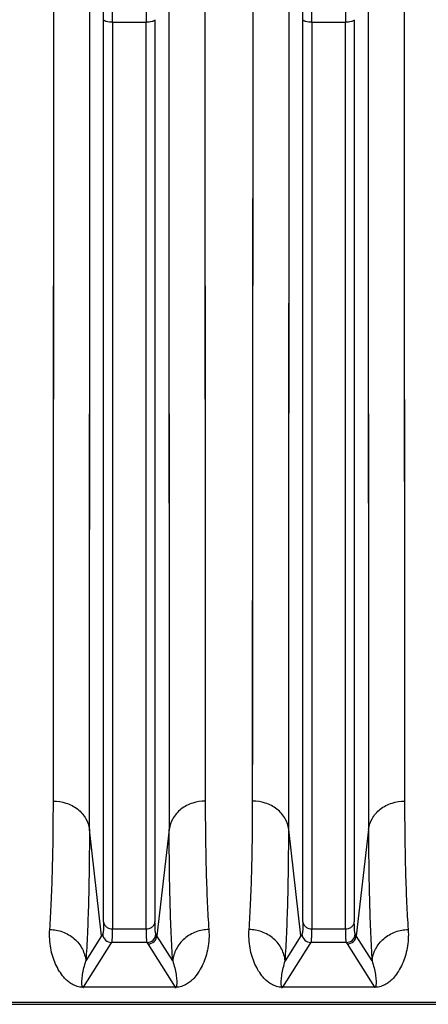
# Model space of a CAD drawing. Extents: x -1622 to 1181, y 8 to 1633.
# Tile 45 of 80: x -745 to -699, y 1293 to 1402. Entities that reach past the tile are written whole.
import ezdxf

# ---------------------------------------------------------------- set-up
doc = ezdxf.new("R2010")
doc.units = 0
doc.header["$LTSCALE"] = 65.395
doc.layers.get('0').update_dxf_attribs({"linetype": 'CONTINUOUS'})

msp = doc.modelspace()

# ---------------------------------------------------------------- linework, layer by layer
at = {"color": 2, "linetype": 'CONTINUOUS'}
for p, q in [((-740.88, 1315.18), (-740.83, 1408.73)), ((-724.16, 1408.73), (-724.11, 1315.18)), ((-724.16, 1408.73), (-724.15, 1397.86)), ((-718.88, 1315.18), (-718.83, 1408.73)), ((-702.16, 1408.73), (-702.11, 1315.18)), ((-702.16, 1408.73), (-702.15, 1397.86)), ((-727.45, 1294.62), (-737.54, 1294.62)), ((-737.54, 1294.62), (-737.54, 1294.59)), ((-727.45, 1294.59), (-727.45, 1294.62)), ((-705.45, 1294.62), (-715.54, 1294.62)), ((-715.54, 1294.62), (-715.54, 1294.59)), ((-705.45, 1294.59), (-705.45, 1294.62))]:
    msp.add_line(p, q, dxfattribs=at)
at = {"color": 9, "linetype": 'CONTINUOUS'}
for p, q in [((-736.9, 1312.05), (-736.85, 1407.58)), ((-728.14, 1407.58), (-728.09, 1312.05)), ((-728.14, 1407.58), (-728.13, 1396.48)), ((-714.9, 1312.05), (-714.85, 1407.58)), ((-706.14, 1407.58), (-706.09, 1312.05)), ((-706.14, 1407.58), (-706.13, 1396.48)), ((-735.33, 1301.82), (-735.33, 1401.52)), ((-729.66, 1401.52), (-729.66, 1301.82)), ((-713.33, 1301.82), (-713.33, 1401.52)), ((-707.66, 1401.52), (-707.66, 1301.82)), ((-734.34, 1401.23), (-730.65, 1401.23)), ((-734.34, 1401.23), (-734.34, 1301.05)), ((-730.65, 1301.05), (-730.65, 1401.23)), ((-712.34, 1401.23), (-708.65, 1401.23)), ((-712.34, 1401.23), (-712.34, 1301.05)), ((-708.65, 1301.05), (-708.65, 1401.23)), ((-735.55, 1300.3), (-736.9, 1312.05)), ((-728.09, 1312.05), (-729.44, 1300.3)), ((-713.55, 1300.3), (-714.9, 1312.05)), ((-706.09, 1312.05), (-707.44, 1300.3)), ((-735.55, 1300.3), (-737.29, 1297.52)), ((-734.34, 1301.05), (-730.65, 1301.05)), ((-727.7, 1297.52), (-729.44, 1300.3)), ((-713.55, 1300.3), (-715.29, 1297.52)), ((-712.34, 1301.05), (-708.65, 1301.05)), ((-705.7, 1297.52), (-707.44, 1300.3)), ((-737.54, 1294.62), (-734.55, 1299.39)), ((-734.55, 1299.39), (-734.44, 1299.56)), ((-730.55, 1299.56), (-734.44, 1299.56)), ((-730.55, 1299.56), (-730.44, 1299.39)), ((-730.44, 1299.39), (-727.45, 1294.62)), ((-715.54, 1294.62), (-712.55, 1299.39)), ((-712.55, 1299.39), (-712.44, 1299.56)), ((-708.55, 1299.56), (-712.44, 1299.56)), ((-708.55, 1299.56), (-708.44, 1299.39)), ((-708.44, 1299.39), (-705.45, 1294.62)), ((-559.49, 1292.93), (-847.1, 1292.93))]:
    msp.add_line(p, q, dxfattribs=at)
at = {"color": 6, "linetype": 'CONTINUOUS'}
msp.add_line((-847.1, 1292.72), (-559.49, 1292.72), dxfattribs=at)
at = {"color": 2, "linetype": 'CONTINUOUS'}
for points in [[(-740.85, 1370.49), (-740.84, 1373.76), (-740.84, 1377.08), (-740.84, 1380.44), (-740.84, 1383.85), (-740.84, 1387.29), (-740.84, 1390.78), (-740.84, 1394.3), (-740.84, 1397.86), (-740.83, 1408.73)], [(-718.85, 1370.49), (-718.84, 1373.76), (-718.84, 1377.08), (-718.84, 1380.44), (-718.84, 1383.85), (-718.84, 1387.29), (-718.84, 1390.78), (-718.84, 1394.3), (-718.84, 1397.86), (-718.83, 1408.73)], [(-724.15, 1397.86), (-724.15, 1394.3), (-724.15, 1390.78), (-724.15, 1387.29), (-724.15, 1380.44)], [(-702.15, 1397.86), (-702.15, 1394.3), (-702.15, 1390.78), (-702.15, 1387.29), (-702.15, 1380.44)], [(-724.15, 1380.44), (-724.15, 1377.08), (-724.15, 1373.76), (-724.14, 1370.49), (-724.14, 1367.26), (-724.14, 1364.09), (-724.14, 1360.96), (-724.14, 1357.89), (-724.14, 1351.91)], [(-702.15, 1380.44), (-702.15, 1377.08), (-702.15, 1373.76), (-702.14, 1370.49), (-702.14, 1367.26), (-702.14, 1364.09), (-702.14, 1360.96), (-702.14, 1357.89), (-702.14, 1351.91)], [(-740.86, 1346.17), (-740.86, 1349.01), (-740.85, 1351.91), (-740.85, 1354.87), (-740.85, 1357.89), (-740.85, 1360.96), (-740.85, 1364.09), (-740.85, 1370.49)], [(-718.86, 1346.17), (-718.86, 1349.01), (-718.85, 1351.91), (-718.85, 1354.87), (-718.85, 1357.89), (-718.85, 1360.96), (-718.85, 1364.09), (-718.85, 1370.49)], [(-724.14, 1351.91), (-724.13, 1349.01), (-724.13, 1346.17), (-724.13, 1343.38), (-724.13, 1340.66), (-724.13, 1338), (-724.12, 1332.88)], [(-702.14, 1351.91), (-702.13, 1349.01), (-702.13, 1346.17), (-702.13, 1343.38), (-702.13, 1340.66), (-702.13, 1338), (-702.12, 1332.88)], [(-740.87, 1330.42), (-740.86, 1332.88), (-740.86, 1335.41), (-740.86, 1338), (-740.86, 1340.66), (-740.86, 1346.17)], [(-718.87, 1330.42), (-718.86, 1332.88), (-718.86, 1335.41), (-718.86, 1338), (-718.86, 1340.66), (-718.86, 1346.17)], [(-724.12, 1332.88), (-724.12, 1330.42), (-724.12, 1328.02), (-724.12, 1325.7), (-724.12, 1321.27)], [(-702.12, 1332.88), (-702.12, 1330.42), (-702.12, 1328.02), (-702.12, 1325.7), (-702.12, 1321.27)], [(-740.87, 1321.27), (-740.87, 1323.45), (-740.87, 1325.7), (-740.87, 1330.42)], [(-718.87, 1321.27), (-718.87, 1323.45), (-718.87, 1325.7), (-718.87, 1330.42)], [(-740.88, 1315.18), (-740.88, 1317.13), (-740.87, 1321.27)], [(-724.12, 1321.27), (-724.11, 1319.16), (-724.11, 1317.13), (-724.11, 1315.18)], [(-718.88, 1315.18), (-718.88, 1317.13), (-718.87, 1321.27)], [(-702.12, 1321.27), (-702.11, 1319.16), (-702.11, 1317.13), (-702.11, 1315.18)]]:
    msp.add_lwpolyline(points, dxfattribs=at)
at = {"color": 9, "linetype": 'CONTINUOUS'}
for points in [[(-736.87, 1368.54), (-736.86, 1371.88), (-736.86, 1375.27), (-736.86, 1378.7), (-736.86, 1382.18), (-736.86, 1385.69), (-736.86, 1389.25), (-736.86, 1392.85), (-736.86, 1396.48), (-736.85, 1407.58)], [(-714.87, 1368.54), (-714.86, 1371.88), (-714.86, 1375.27), (-714.86, 1378.7), (-714.86, 1382.18), (-714.86, 1385.69), (-714.86, 1389.25), (-714.86, 1392.85), (-714.86, 1396.48), (-714.85, 1407.58)], [(-728.13, 1396.48), (-728.13, 1392.85), (-728.13, 1389.25), (-728.13, 1385.69), (-728.13, 1378.69)], [(-706.13, 1396.48), (-706.13, 1392.85), (-706.13, 1389.25), (-706.13, 1385.69), (-706.13, 1378.69)], [(-728.13, 1378.69), (-728.13, 1375.26), (-728.13, 1371.87), (-728.12, 1368.53), (-728.12, 1365.23), (-728.12, 1361.99), (-728.12, 1358.8), (-728.12, 1355.67), (-728.12, 1349.56)], [(-706.13, 1378.69), (-706.13, 1375.26), (-706.13, 1371.87), (-706.12, 1368.53), (-706.12, 1365.23), (-706.12, 1361.99), (-706.12, 1358.8), (-706.12, 1355.67), (-706.12, 1349.56)], [(-736.88, 1343.7), (-736.87, 1346.6), (-736.87, 1349.57), (-736.87, 1352.59), (-736.87, 1355.67), (-736.87, 1358.81), (-736.87, 1362), (-736.87, 1368.54)], [(-714.88, 1343.7), (-714.87, 1346.6), (-714.87, 1349.57), (-714.87, 1352.59), (-714.87, 1355.67), (-714.87, 1358.81), (-714.87, 1362), (-714.87, 1368.54)], [(-728.12, 1349.56), (-728.11, 1346.6), (-728.11, 1343.69), (-728.11, 1340.85), (-728.11, 1338.07), (-728.11, 1335.35), (-728.11, 1330.12)], [(-706.12, 1349.56), (-706.11, 1346.6), (-706.11, 1343.69), (-706.11, 1340.85), (-706.11, 1338.07), (-706.11, 1335.35), (-706.11, 1330.12)], [(-736.89, 1327.61), (-736.88, 1330.12), (-736.88, 1332.7), (-736.88, 1335.36), (-736.88, 1338.07), (-736.88, 1343.7)], [(-714.89, 1327.61), (-714.88, 1330.12), (-714.88, 1332.7), (-714.88, 1335.36), (-714.88, 1338.07), (-714.88, 1343.7)], [(-728.11, 1330.12), (-728.1, 1327.61), (-728.1, 1325.17), (-728.1, 1322.8), (-728.1, 1318.27)], [(-706.11, 1330.12), (-706.1, 1327.61), (-706.1, 1325.17), (-706.1, 1322.8), (-706.1, 1318.27)], [(-736.89, 1318.27), (-736.89, 1320.49), (-736.89, 1322.79), (-736.89, 1327.61)], [(-714.89, 1318.27), (-714.89, 1320.49), (-714.89, 1322.79), (-714.89, 1327.61)], [(-736.9, 1312.05), (-736.9, 1314.04), (-736.89, 1318.27)], [(-728.1, 1318.27), (-728.09, 1316.12), (-728.09, 1314.05), (-728.09, 1312.05)], [(-714.9, 1312.05), (-714.9, 1314.04), (-714.89, 1318.27)], [(-706.1, 1318.27), (-706.09, 1316.12), (-706.09, 1314.05), (-706.09, 1312.05)]]:
    msp.add_lwpolyline(points, dxfattribs=at)
for centre, radius, start, end in [((-826.86, 1401.5), 91.53, 0.0126, 0.8273), ((-845.03, 1401.22), 110.69, 0.004, 0.7523), ((-617.84, 1401.21), 112.81, 179.2548, 179.9889), ((-804.86, 1401.5), 91.53, 0.0126, 0.8273), ((-823.03, 1401.22), 110.69, 0.004, 0.7523), ((-595.84, 1401.21), 112.81, 179.2548, 179.9889), ((-701.08, 1278.62), 40.72, 147.5417, 147.834), ((-734.44, 1300.56), 1, 185.1561, 269.8241), ((-730.55, 1300.56), 1, 270.1759, 354.8439), ((-763.92, 1278.62), 40.73, 32.166, 32.4582), ((-679.08, 1278.62), 40.72, 147.5417, 147.834), ((-712.44, 1300.56), 1, 185.1561, 269.8241), ((-708.55, 1300.56), 1, 270.1759, 354.8439), ((-741.92, 1278.62), 40.73, 32.166, 32.4582)]:
    msp.add_arc(centre, radius, start, end, dxfattribs=at)
at = {"color": 6, "linetype": 'CONTINUOUS'}
for centre in [(-730.44, 1300.39), (-708.44, 1300.39)]:
    msp.add_arc(centre, 1, 270.1645, 354.8118, dxfattribs=at)
at = {"color": 2, "linetype": 'CONTINUOUS'}
for centre, radius, start, end in [((-737.54, 1297.17), 2.57, 267.0546, 269.0625), ((-737.54, 1297.23), 2.64, 269.0545, 269.9992), ((-727.46, 1297.28), 2.69, 270.0382, 272.932), ((-715.54, 1297.15), 2.56, 266.8949, 269.0517), ((-715.53, 1297.44), 2.84, 269.0379, 269.9412)]:
    msp.add_arc(centre, radius, start, end, dxfattribs=at)
at = {"color": 9, "linetype": 'CONTINUOUS'}
for points, knots in [([(-734.34, 1401.23), (-734.46, 1401.23), (-734.68, 1401.24), (-734.95, 1401.29), (-735.13, 1401.35), (-735.25, 1401.41), (-735.32, 1401.47), (-735.33, 1401.52)], [0, 0, 0, 0, 0.324768, 0.632282, 0.759932, 0.86372, 1, 1, 1, 1]), ([(-729.66, 1401.52), (-729.67, 1401.47), (-729.74, 1401.41), (-729.86, 1401.35), (-730.04, 1401.29), (-730.31, 1401.24), (-730.53, 1401.23), (-730.65, 1401.23)], [0, 0, 0, 0, 0.13628, 0.240068, 0.367718, 0.675232, 1, 1, 1, 1]), ([(-712.34, 1401.23), (-712.46, 1401.23), (-712.68, 1401.24), (-712.95, 1401.29), (-713.13, 1401.35), (-713.25, 1401.41), (-713.32, 1401.47), (-713.33, 1401.52)], [0, 0, 0, 0, 0.324768, 0.632282, 0.759932, 0.86372, 1, 1, 1, 1]), ([(-707.66, 1401.52), (-707.67, 1401.47), (-707.74, 1401.41), (-707.86, 1401.35), (-708.04, 1401.29), (-708.31, 1401.24), (-708.53, 1401.23), (-708.65, 1401.23)], [0, 0, 0, 0, 0.13628, 0.240068, 0.367718, 0.675232, 1, 1, 1, 1]), ([(-740.88, 1315.18), (-740.41, 1315.18), (-739.45, 1315.03), (-738.16, 1314.36), (-737.23, 1313.32), (-736.95, 1312.46), (-736.9, 1312.05)], [0, 0, 0, 0, 0.255668, 0.521552, 0.774239, 1, 1, 1, 1]), ([(-724.11, 1315.18), (-724.58, 1315.18), (-725.54, 1315.03), (-726.83, 1314.36), (-727.76, 1313.32), (-728.04, 1312.46), (-728.09, 1312.05)], [0, 0, 0, 0, 0.255753, 0.521664, 0.774316, 1, 1, 1, 1]), ([(-714.9, 1312.05), (-714.95, 1312.46), (-715.23, 1313.32), (-716.16, 1314.36), (-717.45, 1315.03), (-718.41, 1315.18), (-718.88, 1315.18)], [0, 0, 0, 0, 0.225684, 0.478336, 0.744247, 1, 1, 1, 1]), ([(-706.09, 1312.05), (-706.04, 1312.46), (-705.76, 1313.32), (-704.83, 1314.36), (-703.54, 1315.03), (-702.58, 1315.18), (-702.11, 1315.18)], [0, 0, 0, 0, 0.225761, 0.478448, 0.744332, 1, 1, 1, 1]), ([(-736.9, 1312.05), (-736.9, 1309.34), (-736.94, 1305.49), (-737.11, 1300.65), (-737.22, 1298.51), (-737.29, 1297.52)], [0, 0, 0, 0, 0.558761, 0.794367, 1, 1, 1, 1]), ([(-727.7, 1297.52), (-727.77, 1298.51), (-727.88, 1300.65), (-728.05, 1305.49), (-728.09, 1309.34), (-728.09, 1312.05)], [0, 0, 0, 0, 0.205633, 0.441239, 1, 1, 1, 1]), ([(-715.29, 1297.52), (-715.22, 1298.51), (-715.11, 1300.65), (-714.94, 1305.49), (-714.9, 1309.34), (-714.9, 1312.05)], [0, 0, 0, 0, 0.205633, 0.441239, 1, 1, 1, 1]), ([(-706.09, 1312.05), (-706.09, 1309.34), (-706.05, 1305.49), (-705.88, 1300.65), (-705.77, 1298.51), (-705.7, 1297.52)], [0, 0, 0, 0, 0.558761, 0.794367, 1, 1, 1, 1]), ([(-735.33, 1301.82), (-735.33, 1301.64), (-735.34, 1301.33), (-735.35, 1300.97), (-735.37, 1300.75), (-735.39, 1300.63), (-735.41, 1300.54), (-735.42, 1300.49), (-735.43, 1300.47)], [0, 0, 0, 0, 0.386877, 0.684499, 0.798469, 0.88888, 0.955827, 1, 1, 1, 1]), ([(-735.33, 1301.82), (-735.32, 1301.72), (-735.25, 1301.51), (-735.02, 1301.25), (-734.7, 1301.09), (-734.46, 1301.05), (-734.34, 1301.05)], [0, 0, 0, 0, 0.222727, 0.474262, 0.74151, 1, 1, 1, 1]), ([(-730.65, 1301.05), (-730.53, 1301.05), (-730.29, 1301.09), (-729.97, 1301.25), (-729.74, 1301.51), (-729.67, 1301.72), (-729.66, 1301.82)], [0, 0, 0, 0, 0.25849, 0.525738, 0.777273, 1, 1, 1, 1]), ([(-729.55, 1300.47), (-729.57, 1300.49), (-729.58, 1300.54), (-729.6, 1300.63), (-729.62, 1300.75), (-729.64, 1300.97), (-729.65, 1301.33), (-729.66, 1301.64), (-729.66, 1301.82)], [0, 0, 0, 0, 0.044151, 0.111076, 0.201472, 0.315436, 0.613079, 1, 1, 1, 1]), ([(-713.33, 1301.82), (-713.33, 1301.64), (-713.34, 1301.33), (-713.35, 1300.97), (-713.37, 1300.75), (-713.39, 1300.63), (-713.41, 1300.54), (-713.42, 1300.49), (-713.43, 1300.47)], [0, 0, 0, 0, 0.386877, 0.684499, 0.798469, 0.88888, 0.955827, 1, 1, 1, 1]), ([(-713.33, 1301.82), (-713.32, 1301.72), (-713.25, 1301.51), (-713.02, 1301.25), (-712.7, 1301.09), (-712.46, 1301.05), (-712.34, 1301.05)], [0, 0, 0, 0, 0.222727, 0.474262, 0.74151, 1, 1, 1, 1]), ([(-708.65, 1301.05), (-708.53, 1301.05), (-708.29, 1301.09), (-707.97, 1301.25), (-707.74, 1301.51), (-707.67, 1301.72), (-707.66, 1301.82)], [0, 0, 0, 0, 0.25849, 0.525738, 0.777273, 1, 1, 1, 1]), ([(-707.55, 1300.47), (-707.57, 1300.49), (-707.58, 1300.54), (-707.6, 1300.63), (-707.62, 1300.75), (-707.64, 1300.97), (-707.65, 1301.33), (-707.66, 1301.64), (-707.66, 1301.82)], [0, 0, 0, 0, 0.044151, 0.111076, 0.201472, 0.315436, 0.613079, 1, 1, 1, 1]), ([(-741.27, 1300.98), (-740.8, 1300.98), (-739.82, 1300.8), (-738.52, 1300.05), (-737.61, 1298.89), (-737.34, 1297.96), (-737.29, 1297.52)], [0, 0, 0, 0, 0.246824, 0.508403, 0.764882, 1, 1, 1, 1]), ([(-734.44, 1299.56), (-734.43, 1299.58), (-734.41, 1299.63), (-734.39, 1299.73), (-734.38, 1299.87), (-734.36, 1300.12), (-734.34, 1300.52), (-734.34, 1300.86), (-734.34, 1301.05)], [0, 0, 0, 0, 0.043516, 0.110169, 0.200526, 0.314569, 0.612441, 1, 1, 1, 1]), ([(-730.65, 1301.05), (-730.65, 1300.86), (-730.65, 1300.52), (-730.63, 1300.12), (-730.61, 1299.87), (-730.6, 1299.73), (-730.58, 1299.63), (-730.56, 1299.58), (-730.55, 1299.56)], [0, 0, 0, 0, 0.387559, 0.68543, 0.799474, 0.889831, 0.956484, 1, 1, 1, 1]), ([(-723.72, 1300.98), (-724.19, 1300.98), (-725.17, 1300.8), (-726.46, 1300.05), (-727.38, 1298.89), (-727.65, 1297.96), (-727.7, 1297.52)], [0, 0, 0, 0, 0.246145, 0.50748, 0.764227, 1, 1, 1, 1]), ([(-715.29, 1297.52), (-715.34, 1297.96), (-715.61, 1298.89), (-716.53, 1300.05), (-717.82, 1300.8), (-718.8, 1300.98), (-719.27, 1300.98)], [0, 0, 0, 0, 0.235773, 0.49252, 0.753855, 1, 1, 1, 1]), ([(-712.44, 1299.56), (-712.43, 1299.58), (-712.41, 1299.63), (-712.39, 1299.73), (-712.38, 1299.87), (-712.36, 1300.12), (-712.34, 1300.52), (-712.34, 1300.86), (-712.34, 1301.05)], [0, 0, 0, 0, 0.043516, 0.110169, 0.200526, 0.314569, 0.612441, 1, 1, 1, 1]), ([(-708.65, 1301.05), (-708.65, 1300.86), (-708.65, 1300.52), (-708.63, 1300.12), (-708.61, 1299.87), (-708.6, 1299.73), (-708.58, 1299.63), (-708.56, 1299.58), (-708.55, 1299.56)], [0, 0, 0, 0, 0.387559, 0.68543, 0.799474, 0.889831, 0.956484, 1, 1, 1, 1]), ([(-705.7, 1297.52), (-705.65, 1297.96), (-705.38, 1298.89), (-704.46, 1300.05), (-703.17, 1300.8), (-702.19, 1300.98), (-701.72, 1300.98)], [0, 0, 0, 0, 0.235773, 0.49252, 0.753855, 1, 1, 1, 1]), ([(-737.69, 1294.74), (-737.71, 1294.79), (-737.72, 1294.89), (-737.74, 1295.09), (-737.73, 1295.36), (-737.7, 1295.68), (-737.64, 1296.15), (-737.51, 1296.77), (-737.37, 1297.26), (-737.29, 1297.52)], [0, 0, 0, 0, 0.052876, 0.106247, 0.216799, 0.332866, 0.4545, 0.714901, 1, 1, 1, 1]), ([(-727.7, 1297.52), (-727.62, 1297.26), (-727.48, 1296.76), (-727.35, 1296.15), (-727.29, 1295.68), (-727.26, 1295.35), (-727.25, 1295.09), (-727.27, 1294.89), (-727.29, 1294.79), (-727.3, 1294.74)], [0, 0, 0, 0, 0.28515, 0.545555, 0.667174, 0.783215, 0.89373, 0.947086, 1, 1, 1, 1]), ([(-715.69, 1294.74), (-715.7, 1294.79), (-715.72, 1294.89), (-715.74, 1295.09), (-715.73, 1295.36), (-715.7, 1295.68), (-715.64, 1296.15), (-715.51, 1296.76), (-715.37, 1297.26), (-715.29, 1297.52)], [0, 0, 0, 0, 0.052898, 0.10626, 0.216791, 0.332843, 0.454468, 0.714872, 1, 1, 1, 1]), ([(-705.7, 1297.52), (-705.62, 1297.26), (-705.48, 1296.76), (-705.35, 1296.15), (-705.29, 1295.68), (-705.26, 1295.35), (-705.25, 1295.09), (-705.27, 1294.89), (-705.29, 1294.79), (-705.3, 1294.74)], [0, 0, 0, 0, 0.285145, 0.54555, 0.66717, 0.783214, 0.893732, 0.94709, 1, 1, 1, 1]), ([(-737.54, 1294.62), (-737.56, 1294.62), (-737.61, 1294.63), (-737.66, 1294.68), (-737.68, 1294.72), (-737.69, 1294.74)], [0, 0, 0, 0, 0.376845, 0.61222, 1, 1, 1, 1]), ([(-727.3, 1294.74), (-727.31, 1294.72), (-727.33, 1294.68), (-727.39, 1294.63), (-727.43, 1294.62), (-727.45, 1294.62)], [0, 0, 0, 0, 0.386705, 0.622804, 1, 1, 1, 1]), ([(-715.54, 1294.62), (-715.56, 1294.62), (-715.6, 1294.63), (-715.66, 1294.68), (-715.68, 1294.72), (-715.69, 1294.74)], [0, 0, 0, 0, 0.37707, 0.61286, 1, 1, 1, 1]), ([(-705.3, 1294.74), (-705.31, 1294.72), (-705.33, 1294.68), (-705.39, 1294.63), (-705.43, 1294.62), (-705.45, 1294.62)], [0, 0, 0, 0, 0.386798, 0.622817, 1, 1, 1, 1])]:
    msp.add_open_spline(points, degree=3, knots=knots, dxfattribs=at)
at = {"color": 2, "linetype": 'CONTINUOUS'}
for points, knots in [([(-741.27, 1300.98), (-741.2, 1301.95), (-741.09, 1304.04), (-740.92, 1308.77), (-740.88, 1312.53), (-740.88, 1315.18)], [0, 0, 0, 0, 0.205642, 0.441247, 1, 1, 1, 1]), ([(-724.11, 1315.18), (-724.11, 1312.53), (-724.07, 1308.77), (-723.9, 1304.04), (-723.79, 1301.95), (-723.72, 1300.98)], [0, 0, 0, 0, 0.558748, 0.794356, 1, 1, 1, 1]), ([(-719.27, 1300.98), (-719.2, 1301.95), (-719.09, 1304.04), (-718.92, 1308.77), (-718.88, 1312.53), (-718.88, 1315.18)], [0, 0, 0, 0, 0.205644, 0.441252, 1, 1, 1, 1]), ([(-702.11, 1315.18), (-702.11, 1312.53), (-702.07, 1308.77), (-701.9, 1304.04), (-701.79, 1301.95), (-701.72, 1300.98)], [0, 0, 0, 0, 0.558753, 0.794358, 1, 1, 1, 1]), ([(-737.67, 1294.6), (-737.86, 1294.61), (-738.17, 1294.66), (-738.64, 1294.83), (-739.03, 1295.07), (-739.41, 1295.38), (-739.82, 1295.8), (-740.24, 1296.39), (-740.65, 1297.16), (-740.96, 1298.01), (-741.19, 1298.94), (-741.3, 1299.94), (-741.3, 1300.63), (-741.27, 1300.98)], [0, 0, 0, 0, 0.072334, 0.116696, 0.184632, 0.243016, 0.297925, 0.404822, 0.512931, 0.625, 0.742629, 0.867143, 1, 1, 1, 1]), ([(-723.72, 1300.98), (-723.69, 1300.63), (-723.69, 1299.94), (-723.8, 1298.94), (-724.03, 1298.01), (-724.34, 1297.17), (-724.75, 1296.39), (-725.17, 1295.8), (-725.58, 1295.38), (-725.96, 1295.07), (-726.35, 1294.83), (-726.81, 1294.66), (-727.13, 1294.61), (-727.32, 1294.6)], [0, 0, 0, 0, 0.132884, 0.257421, 0.375073, 0.487165, 0.595296, 0.702213, 0.75713, 0.81552, 0.883449, 0.927787, 1, 1, 1, 1]), ([(-715.68, 1294.6), (-715.87, 1294.61), (-716.18, 1294.66), (-716.64, 1294.84), (-717.03, 1295.07), (-717.41, 1295.38), (-717.82, 1295.8), (-718.24, 1296.39), (-718.65, 1297.17), (-718.96, 1298.01), (-719.19, 1298.94), (-719.3, 1299.94), (-719.3, 1300.63), (-719.27, 1300.98)], [0, 0, 0, 0, 0.07192, 0.116199, 0.184113, 0.242515, 0.297452, 0.404417, 0.5126, 0.624747, 0.742457, 0.867056, 1, 1, 1, 1]), ([(-701.72, 1300.98), (-701.69, 1300.63), (-701.69, 1299.94), (-701.8, 1298.94), (-702.03, 1298.02), (-702.34, 1297.17), (-702.75, 1296.39), (-703.17, 1295.8), (-703.58, 1295.38), (-703.95, 1295.07), (-704.35, 1294.84), (-704.81, 1294.66), (-705.12, 1294.61), (-705.31, 1294.6)], [0, 0, 0, 0, 0.133, 0.257647, 0.375406, 0.487601, 0.59583, 0.702836, 0.757791, 0.816204, 0.884103, 0.928332, 1, 1, 1, 1]), ([(-705.31, 1294.6), (-705.32, 1294.6), (-705.37, 1294.59), (-705.42, 1294.59), (-705.45, 1294.59)], [0, 0, 0, 0, 0.242464, 1, 1, 1, 1])]:
    msp.add_open_spline(points, degree=3, knots=knots, dxfattribs=at)

doc.saveas('drawing.dxf')
